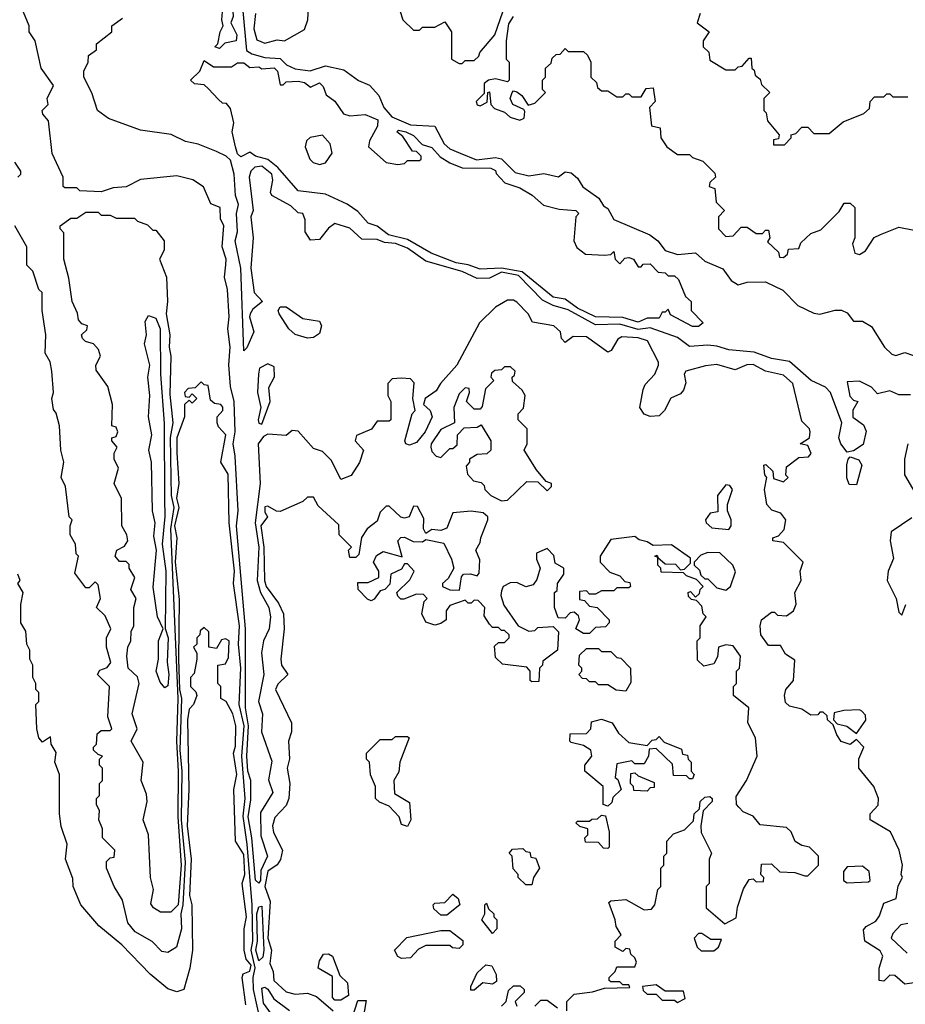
# Model space of a CAD drawing. Extents: x 2668140 to 2765664, y 823621 to 955240.
# Tile 80 of 256: x 2718486 to 2721406, y 839886 to 843135. Entities that reach past the tile are written whole.
import ezdxf

# ---------------------------------------------------------------- set-up
doc = ezdxf.new("R2010")
doc.units = 0

msp = doc.modelspace()

# ---------------------------------------------------------------- linework, layer by layer
at = {"layer": '0CON02XD'}
for points in [[(2719264.2, 843155), (2719258.9, 843105), (2719268.8, 843068.8), (2719295, 843057.5), (2719335, 843068.8), (2719360, 843065), (2719425, 843102.5), (2719436.7, 843135), (2719442.5, 843265)], [(2719145, 843040), (2719130, 843045), (2719140, 843055), (2719147.5, 843095), (2719157.5, 843115), (2719152.5, 843135), (2719158.3, 843201.7), (2719165, 843210), (2719175, 843210), (2719185, 843200), (2719195, 843210), (2719200, 843195), (2719188.3, 843181.7), (2719190, 843145), (2719182.5, 843125), (2719202.5, 843085), (2719200, 843065), (2719163, 843057), (2719145, 843040)], [(2719166.4, 842326.4), (2719167.5, 842345), (2719153.8, 842385), (2719160, 842455), (2719148.3, 842478.3), (2719147.5, 842515), (2719117, 842527), (2719093, 842583), (2719057, 842607), (2719005, 842620), (2718885, 842607.5), (2718837, 842583), (2718795, 842580), (2718755, 842567.5), (2718685, 842570), (2718675, 842580), (2718635, 842580), (2718630, 842585), (2718630, 842615), (2718593.6, 842693.6), (2718581.7, 842801.7), (2718563, 842823), (2718560, 842835), (2718580, 842855), (2718577.5, 842875), (2718598.3, 842918.3), (2718557.5, 842975), (2718537.5, 843065), (2718517.5, 843095), (2718517.5, 843115), (2718493, 843173)], [(2719221.2, 843175), (2719233.7, 843033.7), (2719252, 843022), (2719295, 843010.5), (2719345, 843007.5), (2719365.6, 842985.6), (2719395, 842972.9), (2719443.9, 842966.1), (2719495, 842982.5), (2719555, 842970), (2719603.9, 842933.9), (2719639.3, 842919.3), (2719670, 842885), (2719686.7, 842845), (2719713.3, 842815), (2719775, 842787.8), (2719855, 842783.3), (2719886.2, 842725), (2719905, 842709.2), (2719938.8, 842695), (2719992.2, 842672.2), (2720055, 842680), (2720075, 842676.2), (2720120.3, 842630.3), (2720165, 842620), (2720215, 842627.5), (2720263, 842617), (2720285, 842632.5), (2720305, 842630), (2720325, 842612.5), (2720343.6, 842583.6), (2720395.7, 842545.7), (2720410.7, 842520.7), (2720425, 842512.5), (2720445.8, 842475.8), (2720563.8, 842425), (2720590, 842405), (2720615, 842373.8), (2720655, 842360), (2720715, 842366), (2720745, 842338.8), (2720805, 842313.3), (2720832.5, 842275), (2720855, 842260), (2720885, 842268.8), (2720945, 842270), (2721002.3, 842242.3), (2721051.7, 842191.7), (2721105, 842166.7), (2721125, 842163.8), (2721175, 842176.7), (2721196.1, 842176.1), (2721215, 842167.5), (2721235, 842140), (2721265, 842140), (2721295, 842122.5), (2721337.5, 842055), (2721361.7, 842031.7), (2721375, 842027.5), (2721405, 842036.7), (2721458.3, 842018.3)], [(2719740, 843165), (2719750, 843135), (2719785, 843100), (2719805, 843100), (2719815, 843110), (2719855, 843110), (2719888.3, 843128.3), (2719910, 843095), (2719910, 843005), (2719935, 842990), (2719945, 842990), (2719955, 843000), (2719985, 843000), (2720000, 843015), (2720003.3, 843026.7), (2720052.5, 843085), (2720079.5, 843160.5)], [(2720730, 843155), (2720720, 843125), (2720760, 843095), (2720740, 843065), (2720740, 843045), (2720758.3, 843028.3), (2720761.7, 843001.7), (2720815, 842970), (2720845, 842970), (2720855, 842980), (2720868.3, 842981.7), (2720891.7, 843008.3), (2720898.3, 843008.3), (2720900, 842975), (2720908.3, 842968.3), (2720911.7, 842951.7), (2720928.3, 842938.3), (2720931.7, 842921.7), (2720960, 842895), (2720940, 842875), (2720940, 842835), (2720947.5, 842827.5), (2720951.7, 842801.7), (2720990, 842755), (2720988.3, 842741.7), (2720971.7, 842738.3), (2720971.7, 842721.7), (2721008.3, 842721.7), (2721030, 842745), (2721030, 842755), (2721045, 842760), (2721065, 842780), (2721085, 842780), (2721105, 842760), (2721155, 842760), (2721201.7, 842798.3), (2721270, 842825), (2721288.3, 842841.7), (2721290, 842865), (2721305, 842880), (2721335, 842880), (2721345, 842890), (2721355, 842890), (2721365, 842880), (2721415, 842880)], [(2721215, 841707.5), (2721193.8, 841735), (2721187.5, 841755), (2721196.7, 841805), (2721160, 841905), (2721142.7, 841922.7), (2721096, 841945), (2721025, 842007.5), (2720965, 842017.1), (2720908.3, 842038.3), (2720825, 842045.6), (2720785, 842057.3), (2720755, 842061.1), (2720695, 842056.2), (2720655, 842086.7), (2720565, 842118.2), (2720525, 842112.7), (2720465, 842130.4), (2720385, 842128.5), (2720295, 842177.8), (2720245, 842191.5), (2720210, 842210), (2720130.9, 842290.9), (2720075, 842302.4), (2720035, 842282.5), (2719995, 842280.8), (2719945, 842304.5), (2719825, 842338.8), (2719765, 842380.8), (2719725, 842396.7), (2719689.7, 842399.7), (2719665, 842409.2), (2719615, 842411.2), (2719575, 842447.5), (2719525, 842462.5), (2719505, 842447.5), (2719475, 842410), (2719445, 842407.5), (2719427.5, 842435), (2719427.5, 842475), (2719420, 842495), (2719405, 842497.5), (2719380.7, 842520.7), (2719317.5, 842555), (2719313.3, 842565), (2719321.2, 842605), (2719317.5, 842625), (2719285, 842651.4), (2719261.7, 842648.3), (2719248, 842635), (2719243.1, 842615), (2719256.7, 842505), (2719248.8, 842485), (2719256.2, 842415), (2719248.8, 842315), (2719260, 842235), (2719287.5, 842205), (2719255, 842180), (2719246, 842165), (2719244.1, 842154.1), (2719258, 842105), (2719235, 842052.5), (2719225, 842042.5), (2719215.8, 842315), (2719196.9, 842405), (2719204.6, 842435), (2719200.9, 842495), (2719207.8, 842525), (2719197.9, 842555), (2719193.1, 842625), (2719181.2, 842671.2), (2719167.5, 842685), (2719135, 842700), (2719075, 842723.8), (2719032.7, 842732.7), (2718986.2, 842756.2), (2718885, 842770), (2718779.3, 842809.3), (2718743.3, 842835), (2718723.9, 842893.9), (2718697.5, 842945), (2718697.5, 842965), (2718712.5, 842995), (2718713, 843017), (2718740, 843035), (2718740, 843055), (2718790, 843095), (2718790, 843115), (2718825, 843140)], [(2720113.3, 843145), (2720098.3, 843121.7), (2720090, 843065), (2720090, 843005), (2720100, 842995), (2720100, 842935), (2720095, 842930), (2720055, 842940), (2720032.5, 842935), (2720017.5, 842925), (2720018.3, 842891.7), (2719991.9, 842865), (2719995, 842853.8), (2720005, 842851.2), (2720027.5, 842862.5), (2720030, 842895), (2720035, 842897.5), (2720040, 842855), (2720051.7, 842841.7), (2720085, 842830), (2720103, 842813), (2720135, 842803.3), (2720150, 842810), (2720151.7, 842831.7), (2720148.3, 842838.3), (2720112.5, 842855), (2720103.3, 842875), (2720110, 842895), (2720115, 842900), (2720125, 842897.5), (2720142.5, 842885), (2720162.5, 842852.5), (2720185, 842860), (2720220, 842895), (2720210, 842905), (2720210, 842935), (2720220, 842945), (2720220, 842975), (2720238.3, 842991.7), (2720241.7, 843008.3), (2720255, 843020), (2720268.3, 843021.7), (2720285, 843040), (2720295, 843030), (2720345, 843030), (2720358.3, 843018.3), (2720370, 842995), (2720370, 842945), (2720388.3, 842928.3), (2720391.7, 842911.7), (2720405, 842900), (2720425, 842900), (2720455, 842880), (2720475, 842880), (2720485, 842890), (2720495, 842890), (2720505, 842880), (2720535, 842880), (2720551.7, 842908.3), (2720575, 842910), (2720582, 842865), (2720562.5, 842845), (2720570, 842785), (2720598.3, 842778.3), (2720600, 842745), (2720620, 842715), (2720655, 842690), (2720695, 842690), (2720705, 842680), (2720738.3, 842668.3), (2720778.3, 842628.3), (2720780, 842615), (2720761.7, 842598.3), (2720760, 842585), (2720778.3, 842578.3), (2720783, 842533), (2720810, 842505), (2720790, 842485), (2720790, 842445), (2720815, 842420), (2720838.3, 842421.7), (2720865, 842450), (2720885, 842450), (2720915, 842430), (2720935, 842430), (2720945, 842440), (2720955, 842440), (2720960, 842415), (2720951.7, 842401.7), (2720988.3, 842368.3), (2720991.7, 842351.7), (2721005, 842350), (2721018.3, 842361.7), (2721021.7, 842378.3), (2721055, 842380), (2721061.7, 842398.3), (2721095, 842430), (2721128.3, 842441.7), (2721188.3, 842501.7), (2721205, 842530), (2721225, 842530), (2721240, 842515), (2721240, 842415), (2721232.5, 842395), (2721240, 842365), (2721255, 842360), (2721275, 842372.5), (2721303.6, 842416.4), (2721325, 842426.7), (2721385, 842450), (2721435, 842440)], [(2720725, 842122.5), (2720705, 842122.5), (2720631.7, 842161.7), (2720625, 842180), (2720615, 842170), (2720605, 842170), (2720595, 842150), (2720555, 842150), (2720525, 842137.5), (2720475, 842152), (2720385, 842154.2), (2720325, 842182.9), (2720285, 842213.3), (2720245, 842220), (2720143.1, 842303.1), (2720075, 842315.6), (2720005, 842312), (2719965, 842326.7), (2719925, 842332.5), (2719843.3, 842365), (2719765, 842409.2), (2719702.5, 842425), (2719665, 842453.3), (2719635, 842463.3), (2719601.7, 842501.7), (2719566.2, 842526.2), (2719495, 842558.8), (2719405, 842570), (2719337.7, 842647.7), (2719304.1, 842674.1), (2719264.2, 842684.2), (2719245, 842697.5), (2719215, 842682.5), (2719205, 842692.5), (2719197.5, 842715), (2719187.5, 842765), (2719192.5, 842795), (2719181.7, 842841.7), (2719168.3, 842858.3), (2719155, 842860), (2719141.7, 842871.7), (2719108.3, 842908.3), (2719095, 842920), (2719063, 842923), (2719050, 842935), (2719080, 842965), (2719095, 843000), (2719125, 842980), (2719185, 842980), (2719205, 842992.5), (2719225, 842992.5), (2719245, 842977.5), (2719275, 842980), (2719285, 842972.5), (2719325, 842976.2), (2719336.2, 842965), (2719345, 842920), (2719355, 842920), (2719365, 842930), (2719405, 842932.5), (2719425, 842927.5), (2719445, 842912.5), (2719475, 842926.7), (2719486.7, 842915), (2719497, 842887), (2719525, 842866.7), (2719553.9, 842823.9), (2719575, 842817.5), (2719625, 842822.5), (2719666.7, 842805), (2719666.2, 842783.8), (2719640, 842735), (2719636.7, 842715), (2719695, 842663.8), (2719733, 842657), (2719755, 842660), (2719765, 842670), (2719805, 842670), (2719810, 842675), (2719810, 842685), (2719795, 842700), (2719781.7, 842701.7), (2719749.3, 842749.3), (2719730, 842765), (2719735, 842770), (2719760, 842765), (2719785, 842752.5), (2719813, 842723), (2719845, 842713.3), (2719872.3, 842682.3), (2719905, 842662.5), (2719945, 842646.2), (2720040, 842645), (2720055, 842637.5), (2720057.5, 842627.5), (2720086.4, 842596.4), (2720135, 842580), (2720176.1, 842556.1), (2720213, 842523), (2720265, 842510), (2720320, 842505), (2720330, 842495), (2720320, 842485), (2720313.3, 842405), (2720323.6, 842383.6), (2720351.7, 842361.7), (2720415, 842357.5), (2720435, 842360), (2720445, 842370), (2720450, 842345), (2720465, 842330), (2720481.7, 842348.3), (2720495, 842350), (2720510, 842345), (2720525, 842320), (2720535, 842320), (2720541.7, 842328.3), (2720565, 842330), (2720591.7, 842301.7), (2720615, 842300), (2720625, 842290), (2720645, 842290), (2720658.3, 842278.3), (2720681.7, 842221.7), (2720700, 842205), (2720700, 842175), (2720740, 842135), (2720725, 842122.5)], [(2719475, 842657.5), (2719495, 842662.5), (2719516.7, 842695), (2719510, 842725), (2719485, 842753.8), (2719443.9, 842746.1), (2719432.5, 842735), (2719427.5, 842715), (2719442.5, 842675), (2719453.9, 842663.9), (2719475, 842657.5)], [(2718480, 842615), (2718490, 842625), (2718490, 842635), (2718470, 842665)], [(2718985, 840190.6), (2718950.8, 840190.8), (2718927.5, 840205), (2718918.3, 840218.3), (2718927.5, 840265), (2718917.5, 840305), (2718911.2, 840445), (2718893.3, 840495), (2718906.7, 840555), (2718905, 840580), (2718886.7, 840625), (2718893.3, 840685), (2718854.1, 840754.1), (2718873.3, 840795), (2718857.5, 840845), (2718880, 840945), (2718875, 840966.7), (2718844, 840995), (2718839.2, 841035), (2718843.3, 841065), (2718853.3, 841085), (2718853.9, 841116.1), (2718862.5, 841135), (2718862.5, 841195), (2718870, 841225), (2718852.5, 841255), (2718866.2, 841295), (2718847.5, 841325), (2718847, 841337), (2718837, 841347), (2718815, 841347.5), (2718801.2, 841365), (2718806.7, 841385), (2718832.5, 841397.5), (2718842.5, 841415), (2718840, 841435), (2718823.3, 841465), (2718822.5, 841555), (2718797.5, 841605), (2718812.5, 841655), (2718797.5, 841685), (2718797.5, 841705), (2718807.5, 841725), (2718790, 841745), (2718790, 841755), (2718805, 841760), (2718810, 841775), (2718805, 841790), (2718790, 841795), (2718792.5, 841865), (2718777.5, 841925), (2718738.3, 841978.3), (2718737.5, 841995), (2718752.5, 842025), (2718746.4, 842046.4), (2718730, 842065), (2718703, 842073), (2718693, 842083), (2718690, 842095), (2718708.3, 842111.7), (2718710, 842125), (2718691.7, 842131.7), (2718680, 842145), (2718677, 842167), (2718660, 842205), (2718648.3, 842281.7), (2718632.5, 842345), (2718631.7, 842431.7), (2718620, 842445), (2718620, 842455), (2718655, 842480), (2718675, 842480), (2718705, 842500), (2718745, 842500), (2718755, 842490), (2718785, 842490), (2718805, 842480), (2718865, 842480), (2718875, 842470), (2718908.3, 842458.3), (2718925, 842440), (2718935, 842440), (2718962.5, 842405), (2718962.5, 842375), (2718947.5, 842345), (2718970, 842285), (2718973.8, 842205), (2718969.2, 842165), (2718981.5, 842095), (2718978.9, 842055), (2718984.6, 842025), (2718981.7, 841898.3), (2718991.8, 841805), (2718983.1, 841756.9), (2718984.7, 841624.7), (2718986, 841565), (2718994.7, 841525), (2718983.2, 841455), (2719007.5, 840895), (2719003.5, 840753.5), (2719009.2, 840655), (2719007.4, 840505), (2719019.3, 840345), (2719008.5, 840215), (2718985, 840190.6)], [(2719281.2, 839825), (2719257.8, 839935), (2719256.4, 839975), (2719262.9, 840007.1), (2719249.6, 840065), (2719254.6, 840095), (2719252.5, 840215), (2719236.9, 840415), (2719223.4, 840506.6), (2719230, 840565), (2719219.1, 840705), (2719226.8, 840805), (2719210, 840875), (2719215.6, 840995), (2719207.8, 841075), (2719210.6, 841135), (2719191.4, 841275), (2719194.4, 841315), (2719177.1, 841475), (2719173.8, 841635), (2719150, 841675), (2719166, 841765), (2719141.7, 841791.7), (2719137.5, 841805), (2719137.5, 841825), (2719156.2, 841845), (2719156.4, 841856.4), (2719150, 841865), (2719128.3, 841868.3), (2719115, 841880), (2719108.3, 841928.3), (2719095, 841930), (2719085, 841940), (2719065, 841920), (2719041.7, 841918.3), (2719030, 841905), (2719031.7, 841891.7), (2719045, 841890), (2719055, 841900), (2719070, 841885), (2719055, 841870), (2719045, 841880), (2719030, 841865), (2719030, 841825), (2719004, 841755), (2719004.2, 841705.8), (2719011.2, 841605), (2719003.2, 841556.8), (2719011.1, 841525), (2718996.9, 841465), (2719004.4, 841425), (2718999.1, 841345), (2719012, 841222), (2719010, 841025), (2719013.6, 840925), (2719020, 840895), (2719014.1, 840725), (2719020.9, 840655), (2719018.9, 840495), (2719032.2, 840355), (2719024.6, 840215), (2719017.5, 840185), (2719020, 840135), (2719003.3, 840075), (2718975, 840056.7), (2718955, 840060), (2718923, 840093), (2718867.5, 840125), (2718842.5, 840155), (2718825, 840230), (2718797.5, 840275), (2718772.5, 840335), (2718773, 840357), (2718785, 840370), (2718798.3, 840371.7), (2718800, 840395), (2718760, 840435), (2718760, 840465), (2718747.5, 840495), (2718750, 840525), (2718740, 840545), (2718740, 840565), (2718750, 840575), (2718750, 840615), (2718760, 840625), (2718760, 840665), (2718750, 840675), (2718750, 840695), (2718760, 840705), (2718745, 840710), (2718730, 840725), (2718730, 840735), (2718740, 840745), (2718741.7, 840778.3), (2718755, 840790), (2718785, 840790), (2718790, 840795), (2718777.5, 840835), (2718782.5, 840935), (2718742.5, 840975), (2718750.7, 840989.3), (2718775, 840997.5), (2718786.4, 841013.6), (2718772.5, 841065), (2718772.5, 841095), (2718786.7, 841125), (2718768.3, 841168.3), (2718740, 841195), (2718752.5, 841225), (2718745, 841270), (2718735, 841280), (2718715, 841260), (2718705, 841260), (2718668.3, 841308.3), (2718680, 841365), (2718673, 841373), (2718670, 841405), (2718652.5, 841435), (2718652.5, 841465), (2718660, 841485), (2718650, 841495), (2718637.5, 841595), (2718623.3, 841625), (2718632.5, 841675), (2718622.5, 841715), (2718617.5, 841795), (2718607, 841837), (2718598.3, 841848.3), (2718592.5, 841885), (2718597.5, 841905), (2718592.5, 841975), (2718586.4, 842006.4), (2718570, 842035), (2718572.5, 842095), (2718560, 842175), (2718560, 842235), (2718550, 842245), (2718530, 842305), (2718510, 842325), (2718510, 842385), (2718470, 842455)], [(2721435, 839957.5), (2721405, 839952.5), (2721371.7, 839981.7), (2721355, 839982.5), (2721335, 839962.5), (2721320, 839965), (2721320, 840005), (2721332.5, 840045), (2721323, 840063), (2721272.5, 840095), (2721268.3, 840131.7), (2721277, 840143), (2721309.3, 840160.7), (2721321.7, 840178.3), (2721335, 840220), (2721376.7, 840235), (2721383, 840277), (2721397.5, 840305), (2721392.5, 840315), (2721396.7, 840345), (2721386.2, 840395), (2721357.5, 840455), (2721290, 840495), (2721290, 840515), (2721317, 840543), (2721317.5, 840565), (2721302.5, 840605), (2721253.3, 840665), (2721253.6, 840696.4), (2721270, 840735), (2721245, 840760), (2721225, 840743.3), (2721195, 840753.3), (2721180, 840775), (2721168.3, 840808.3), (2721150, 840825), (2721148.3, 840838.3), (2721135, 840850), (2721125, 840850), (2721118.3, 840841.7), (2721095, 840840), (2721065, 840860), (2721025, 840870), (2721011.7, 840881.7), (2721007.5, 840905), (2721012.5, 840925), (2721037.5, 840955), (2721041.7, 841021.7), (2721011.7, 841041.7), (2720995, 841070), (2720955, 841070), (2720930, 841105), (2720927.5, 841135), (2720932.5, 841155), (2720965, 841180), (2720975, 841180), (2720985, 841170), (2721015, 841167.5), (2721037.5, 841185), (2721046.4, 841206.4), (2721042.5, 841245), (2721063.3, 841285), (2721060, 841315), (2721070, 841345), (2721005, 841410), (2720970, 841415), (2720970, 841425), (2720988.3, 841431.7), (2721007, 841453), (2721012.5, 841485), (2720996.4, 841506.4), (2720966.4, 841516.4), (2720950, 841535), (2720942.5, 841585), (2720950, 841625), (2720943, 841633), (2720940, 841665), (2720947, 841667), (2720970, 841645), (2720971.7, 841621.7), (2721005, 841610), (2721020, 841625), (2721012.5, 841632.5), (2721015, 841660), (2721055, 841690), (2721087, 841693), (2721096.4, 841703.6), (2721085, 841730), (2721060, 841735), (2721090, 841755), (2721092.5, 841775), (2721090, 841785), (2721065, 841810), (2721036, 841935), (2721005, 841962.5), (2720945, 841975.6), (2720905, 841997.1), (2720884.3, 841995.7), (2720845, 841980), (2720785, 841997.5), (2720747, 841993), (2720682.5, 841975), (2720677.5, 841965), (2720683, 841937), (2720675, 841912.5), (2720665, 841900), (2720633.6, 841886.4), (2720612.5, 841845), (2720595, 841827.5), (2720565, 841826.2), (2720545, 841833.3), (2720531.2, 841855), (2720542, 841915), (2720548.8, 841931.2), (2720580, 841965), (2720592.5, 841995), (2720592.5, 842005), (2720556.7, 842075), (2720525.4, 842085.4), (2720471.9, 842088.1), (2720458.8, 842081.2), (2720436.1, 842043.9), (2720425, 842037.5), (2720355, 842088.8), (2720310.7, 842089.3), (2720285, 842070), (2720273, 842083), (2720270, 842105), (2720247.5, 842125), (2720177.5, 842137.5), (2720163.3, 842165), (2720125, 842202.5), (2720115, 842210), (2720095, 842210), (2720055, 842186.7), (2720002, 842135), (2719928, 841995), (2719873.8, 841935), (2719859.5, 841910.5), (2719823.3, 841885), (2719817.5, 841865), (2719840, 841845), (2719846, 841825), (2719823.8, 841775), (2719795, 841740), (2719771.2, 841731.2), (2719760, 841735), (2719756.7, 841745), (2719780, 841835), (2719790, 841845), (2719782.5, 841885), (2719787, 841937), (2719775, 841950), (2719745, 841952.5), (2719715, 841950), (2719700, 841935), (2719700, 841895), (2719710, 841875), (2719710, 841815), (2719705, 841810), (2719665, 841810), (2719646.1, 841783.9), (2719597, 841763), (2719592.5, 841745), (2719620, 841715), (2719606.4, 841673.6), (2719579.3, 841630.7), (2719545, 841617.5), (2719515, 841680), (2719485, 841710), (2719455, 841720), (2719405, 841777.5), (2719385, 841780), (2719365, 841762.5), (2719305, 841767.5), (2719290.3, 841759.7), (2719272.7, 841735), (2719278.9, 841605), (2719262.7, 841475), (2719274.6, 841395), (2719269.4, 841285), (2719280.6, 841245), (2719308, 841195), (2719313.8, 841165), (2719308.8, 841125), (2719290, 841085), (2719283.9, 841046.1), (2719291.2, 840975), (2719273.3, 840885), (2719286.7, 840845), (2719283.8, 840785), (2719318.3, 840688.3), (2719306.4, 840626.4), (2719321.2, 840585), (2719280.5, 840519.5), (2719281.7, 840441.7), (2719304, 840375), (2719281.9, 840328.1), (2719280, 840295), (2719275, 840286.2), (2719264.4, 840295.6), (2719251.9, 840435), (2719239.6, 840505), (2719248.7, 840561.3), (2719248.1, 840625), (2719238.5, 840655), (2719235.5, 840705), (2719241.1, 840805), (2719230.6, 840865), (2719230.9, 841125), (2719201.5, 841465), (2719206.4, 841515), (2719197.3, 841695), (2719190, 841735), (2719196.4, 841775), (2719193.3, 841875), (2719181.9, 841925), (2719176.1, 841996.1), (2719180, 842055), (2719172.5, 842115), (2719177.5, 842155), (2719171.2, 842245), (2719161.2, 842285), (2719166.4, 842326.4)], [(2719435, 842083.8), (2719395, 842096.2), (2719374, 842115), (2719342, 842165), (2719338.8, 842175), (2719345, 842187.5), (2719365, 842187.5), (2719419.5, 842149.5), (2719475, 842140), (2719482, 842125), (2719475, 842100), (2719455, 842086.2), (2719435, 842083.8)], [(2718965, 840930), (2718949.3, 840949.3), (2718936, 840985), (2718943.8, 841025), (2718944, 841085), (2718960, 841125), (2718941.2, 841165), (2718927, 841263), (2718938, 841385), (2718928.8, 841431.2), (2718933.3, 841475), (2718924.4, 841515), (2718920.8, 841675), (2718912.2, 841715), (2718922.5, 841765), (2718911.1, 841825), (2718915.8, 841895), (2718909.2, 841955), (2718916, 841995), (2718897.5, 842065), (2718904, 842095), (2718900.5, 842139.5), (2718910.8, 842159.2), (2718935, 842150), (2718949.6, 842115), (2718950.5, 841965), (2718962.4, 841802.4), (2718963.6, 841553.6), (2718965.3, 841495.3), (2718956.7, 841405), (2718968.2, 841315), (2718966.1, 841126.1), (2718975.5, 841095.5), (2718972.5, 841015), (2718978.2, 840975), (2718975, 840937.5), (2718965, 840930)], [(2719285, 841800), (2719312.5, 841875), (2719308.3, 841921.7), (2719327, 841957), (2719325, 841990), (2719305, 842000), (2719277.5, 841985), (2719274, 841965), (2719270.8, 841905), (2719281.2, 841855), (2719272.5, 841815), (2719275, 841803.3), (2719285, 841800)], [(2720075, 841547.5), (2720095, 841550), (2720158.3, 841611.7), (2720195, 841610), (2720225, 841580), (2720240, 841595), (2720240, 841605), (2720221.7, 841611.7), (2720190, 841650), (2720150, 841715), (2720160, 841735), (2720160, 841785), (2720130, 841815), (2720130, 841835), (2720147, 841853), (2720152.5, 841895), (2720143, 841913), (2720111.7, 841941.7), (2720110, 841955), (2720118.3, 841961.7), (2720120, 841975), (2720105, 841990), (2720085, 841990), (2720075, 841980), (2720053, 841977), (2720041.7, 841968.3), (2720040, 841955), (2720050, 841945), (2720022.5, 841917.5), (2720011.7, 841858.3), (2720005, 841850), (2719985, 841850), (2719960, 841875), (2719970, 841905), (2719968.3, 841918.3), (2719955, 841920), (2719935, 841900), (2719917.5, 841855), (2719920, 841805), (2719875, 841782.5), (2719843.3, 841735), (2719842.5, 841725), (2719845, 841710), (2719860, 841695), (2719875, 841690), (2719905, 841720), (2719915, 841720), (2719928.3, 841731.7), (2719930, 841765), (2719951.7, 841788.3), (2719995, 841790), (2720008.3, 841798.3), (2720040, 841745), (2720040, 841715), (2720027, 841703), (2719995, 841700), (2719970, 841685), (2719970, 841675), (2719958.3, 841661.7), (2719962.5, 841635), (2719983, 841613), (2720008.3, 841608.3), (2720018.3, 841598.3), (2720020, 841585), (2720040, 841565), (2720075, 841547.5)], [(2721423, 841897), (2721385, 841896.7), (2721355, 841910), (2721315, 841900), (2721295, 841922.5), (2721255, 841942.5), (2721215, 841940), (2721223, 841893), (2721235, 841880), (2721250, 841875), (2721233.6, 841846.4), (2721233.6, 841823.6), (2721268.3, 841798.3), (2721277.5, 841777.5), (2721267, 841733), (2721235, 841712.5), (2721215, 841707.5)], [(2721414.1, 841735.9), (2721403.8, 841685), (2721403.6, 841633.6), (2721437.5, 841575)], [(2721245, 841600), (2721221.7, 841601.7), (2721213.8, 841623.8), (2721213.9, 841666.1), (2721217.5, 841685), (2721225, 841692.5), (2721253, 841683), (2721262.5, 841665), (2721245, 841600)], [(2720825, 841452.5), (2720832.5, 841465), (2720832.5, 841485), (2720820, 841515), (2720820, 841535), (2720836.7, 841585), (2720828.3, 841598.3), (2720815, 841600), (2720787.5, 841565), (2720788.3, 841511.7), (2720763, 841507), (2720747.5, 841485), (2720750, 841475), (2720768.3, 841458.3), (2720825, 841452.5)], [(2720290, 839865), (2720290, 839895), (2720315, 839920), (2720375, 839927.5), (2720415, 839940), (2720498.3, 839941.7), (2720495, 839950), (2720475, 839950), (2720465, 839960), (2720435, 839960), (2720430, 839965), (2720430, 839975), (2720450, 839995), (2720455, 840010), (2720515, 840010), (2720520, 840025), (2720515, 840040), (2720501.7, 840051.7), (2720498.3, 840068.3), (2720485, 840070), (2720475, 840060), (2720450, 840075), (2720450, 840095), (2720470, 840115), (2720452.5, 840142.5), (2720450, 840165), (2720428.3, 840221.7), (2720435, 840227.5), (2720485, 840232.5), (2720545, 840197.5), (2720569.3, 840200.7), (2720580, 840215), (2720590, 840265), (2720600, 840275), (2720600, 840335), (2720610, 840345), (2720610, 840375), (2720620, 840385), (2720620, 840425), (2720641.7, 840448.3), (2720678.3, 840461.7), (2720708.3, 840491.7), (2720710, 840515), (2720728.3, 840531.7), (2720730, 840555), (2720745, 840570), (2720761.7, 840571.7), (2720770, 840565), (2720770, 840555), (2720740, 840525), (2720732.5, 840475), (2720733, 840453), (2720767.5, 840385), (2720760, 840365), (2720760, 840285), (2720750, 840275), (2720750, 840205), (2720811.7, 840151.7), (2720848.3, 840171.7), (2720853, 840207), (2720873, 840267), (2720891.7, 840298.3), (2720905, 840300), (2720915, 840290), (2720938.3, 840291.7), (2720940, 840305), (2720930, 840315), (2720931.7, 840348.3), (2720965, 840350), (2720993, 840323), (2721041.7, 840321.7), (2721075, 840310), (2721085, 840310), (2721120, 840345), (2721120, 840375), (2721090, 840405), (2721065, 840410), (2721043.6, 840423.6), (2721030, 840455), (2721015, 840470), (2720928.3, 840478.3), (2720905, 840507.5), (2720871.7, 840521.7), (2720857, 840537), (2720850, 840545), (2720848.3, 840571.7), (2720882.5, 840625), (2720917.5, 840705), (2720912.5, 840765), (2720887.5, 840815), (2720890, 840865), (2720840, 840905), (2720840, 840935), (2720850, 840945), (2720850, 840985), (2720860, 840995), (2720862.5, 841035), (2720839.3, 841069.3), (2720815, 841072.5), (2720790, 841065), (2720787, 841033), (2720775, 841010), (2720742.5, 841002.5), (2720721.7, 841021.7), (2720720, 841085), (2720730, 841095), (2720730, 841135), (2720750, 841165), (2720740, 841175), (2720735, 841200), (2720718.3, 841218.3), (2720701.7, 841221.7), (2720691.7, 841231.7), (2720690, 841245), (2720698.3, 841248.3), (2720715, 841230), (2720728.3, 841241.7), (2720730, 841255), (2720740, 841265), (2720718.3, 841288.3), (2720685, 841300), (2720675, 841310), (2720601.7, 841311.7), (2720600, 841325), (2720590, 841335), (2720590, 841360), (2720580, 841365), (2720588.3, 841368.3), (2720590, 841360), (2720615, 841340), (2720648.3, 841338.3), (2720665, 841320), (2720678.3, 841321.7), (2720698.3, 841341.7), (2720698.3, 841358.3), (2720635, 841402.5), (2720575, 841400), (2720555, 841412.5), (2720528.3, 841418.3), (2720515, 841430), (2720435, 841420), (2720400, 841365), (2720400, 841345), (2720431.7, 841311.7), (2720465, 841300), (2720481.7, 841281.7), (2720498.3, 841278.3), (2720500, 841265), (2720495, 841260), (2720455, 841260), (2720445, 841250), (2720405, 841250), (2720385, 841240), (2720365, 841240), (2720355, 841250), (2720331.7, 841248.3), (2720331.7, 841221.7), (2720348.3, 841218.3), (2720365, 841200), (2720390, 841195), (2720430, 841155), (2720430, 841145), (2720418.3, 841131.7), (2720385, 841130), (2720365, 841110), (2720345, 841110), (2720320, 841125), (2720332.5, 841155), (2720328.3, 841168.3), (2720315, 841180), (2720301.7, 841178.3), (2720285, 841160), (2720261.7, 841161.7), (2720250, 841195), (2720250, 841245), (2720258.3, 841251.7), (2720260, 841275), (2720280, 841305), (2720280, 841325), (2720251.7, 841341.7), (2720247, 841367), (2720225, 841390), (2720190, 841375), (2720190, 841355), (2720202.5, 841325), (2720191.7, 841288.3), (2720179.3, 841270.7), (2720155, 841263.3), (2720125, 841277.5), (2720103.6, 841276.4), (2720080, 841265), (2720075, 841250), (2720072.5, 841235), (2720083, 841203), (2720130, 841135), (2720165, 841117.5), (2720185, 841120), (2720195, 841130), (2720245, 841132.5), (2720262.5, 841115), (2720260, 841055), (2720211.7, 841018.3), (2720210, 841005), (2720200, 840995), (2720198.3, 840951.7), (2720175, 840950), (2720170, 840955), (2720170, 840985), (2720158.3, 840998.3), (2720078.3, 841008.3), (2720055, 841030), (2720051.7, 841068.3), (2720065, 841080), (2720085, 841080), (2720100, 841095), (2720100, 841105), (2720085, 841120), (2720075, 841120), (2720065, 841130), (2720045, 841130), (2720035, 841140), (2720018.3, 841168.3), (2720020, 841195), (2719998.3, 841218.3), (2719985, 841220), (2719975, 841210), (2719965, 841210), (2719955, 841220), (2719905, 841202.5), (2719892.5, 841185), (2719892.5, 841155), (2719875, 841142.5), (2719855, 841137.5), (2719825, 841147.5), (2719812.5, 841175), (2719820, 841215), (2719830, 841225), (2719818.3, 841238.3), (2719795, 841240), (2719753, 841223), (2719743, 841223), (2719733, 841233), (2719730, 841245), (2719773, 841287), (2719787.5, 841315), (2719765, 841340), (2719755, 841340), (2719745, 841322.5), (2719710, 841305), (2719707, 841273), (2719690, 841255), (2719675, 841250), (2719655, 841222.5), (2719645, 841217.5), (2719633, 841223), (2719602.5, 841255), (2719601.7, 841278.3), (2719635, 841277.5), (2719670, 841295), (2719670, 841315), (2719653.3, 841345), (2719663.3, 841366.7), (2719685, 841380), (2719747.5, 841362.5), (2719733.3, 841415), (2719743, 841427), (2719755, 841427.5), (2719783.3, 841413.3), (2719815, 841412.5), (2719825, 841420), (2719885, 841407.5), (2719910, 841355), (2719917.5, 841325), (2719899.3, 841290.7), (2719880, 841275), (2719880, 841265), (2719905, 841253.3), (2719937, 841253), (2719943, 841297), (2719950, 841305), (2719973, 841307), (2719995, 841300), (2720001.7, 841308.3), (2720003, 841353), (2719990, 841385), (2720005, 841410), (2720006.7, 841425), (2720030, 841485), (2720030, 841495), (2720015, 841507.5), (2719975, 841513.3), (2719915, 841507.5), (2719895, 841457.5), (2719875, 841450), (2719845, 841452.5), (2719825, 841440), (2719817.5, 841455), (2719819.3, 841489.3), (2719798.3, 841528.3), (2719785, 841530), (2719770, 841495), (2719755, 841490), (2719743.3, 841493.3), (2719705, 841530), (2719695, 841530), (2719675, 841510), (2719665, 841480), (2719632.5, 841455), (2719613.9, 841426.1), (2719605, 841370), (2719595, 841360), (2719575, 841360), (2719570, 841385), (2719580, 841395), (2719540, 841435), (2719538.3, 841468.3), (2719470.7, 841530.7), (2719455, 841560), (2719435, 841560), (2719420, 841545), (2719345, 841512.5), (2719333, 841513), (2719305, 841530), (2719295, 841527.5), (2719295, 841510), (2719303.3, 841495), (2719281.9, 841465), (2719291.1, 841395), (2719293.1, 841285), (2719299.2, 841265), (2719339.7, 841209.7), (2719356, 841175), (2719358.8, 841125), (2719347.5, 841025), (2719350, 841005), (2719370, 840975), (2719337, 840943), (2719330, 840925), (2719382.5, 840815), (2719382.5, 840785), (2719372.5, 840755), (2719376.4, 840696.4), (2719368.8, 840665), (2719376.7, 840615), (2719373.3, 840565), (2719365, 840542.5), (2719327.7, 840502.3), (2719320, 840475), (2719322.7, 840452.7), (2719353.3, 840395), (2719346.1, 840363.9)], [(2721428.3, 841491.7), (2721360, 841445), (2721356.7, 841415), (2721367, 841357), (2721350, 841315), (2721346.7, 841285), (2721376.7, 841225), (2721385, 841180), (2721395, 841170), (2721407.5, 841205)], [(2720815, 841252.5), (2720830, 841265), (2720846.4, 841313.6), (2720837.5, 841335), (2720795, 841376.2), (2720755, 841377.5), (2720731.7, 841368.3), (2720710, 841345), (2720710, 841335), (2720728.3, 841318.3), (2720731.7, 841301.7), (2720745, 841290), (2720755, 841290), (2720785, 841260), (2720815, 841252.5)], [(2719232.5, 839885), (2719220, 839975), (2719223.6, 839986.4), (2719245, 839995.8), (2719249.6, 840015), (2719233.3, 840035), (2719226, 840065), (2719226.2, 840135), (2719234, 840175), (2719220, 840285), (2719228.9, 840315), (2719225, 840380), (2719197.5, 840425), (2719192.5, 840595), (2719202, 840645), (2719191.2, 840715), (2719198.3, 840738.3), (2719198.8, 840805), (2719188.8, 840845), (2719167.5, 840885), (2719150, 840895), (2719150, 840935), (2719140, 840945), (2719140, 841005), (2719165, 841010), (2719175, 841030), (2719176.7, 841085), (2719165, 841092.5), (2719151.7, 841088.3), (2719135, 841060), (2719110, 841065), (2719110, 841115), (2719095, 841130), (2719081.7, 841118.3), (2719080, 841105), (2719070, 841095), (2719070, 841075), (2719060, 841065), (2719070, 841045), (2719070, 841025), (2719061.7, 840978.3), (2719050, 840965), (2719050, 840935), (2719067, 840917), (2719070, 840905), (2719060, 840875), (2719045, 840860), (2719040, 840825), (2719043.8, 840595), (2719038.8, 840475), (2719051.4, 840365), (2719046.2, 840245), (2719053.8, 840215), (2719056.7, 840065), (2719047.5, 840005), (2719027.5, 839935), (2719005, 839927.5), (2718975, 839937.5), (2718916.1, 839986.1), (2718823, 840083), (2718747.5, 840145), (2718687.5, 840215), (2718662.5, 840275), (2718661.7, 840301.7), (2718637.5, 840365), (2718642.5, 840415), (2718623, 840473), (2718617.5, 840515), (2718617.5, 840645), (2718602.5, 840685), (2718607, 840717), (2718590, 840745), (2718588.3, 840768.3), (2718561.7, 840751.7), (2718550, 840765), (2718542.5, 840795), (2718540, 840875), (2718550, 840885), (2718550, 840915), (2718540, 840925), (2718540, 840945), (2718530, 840965), (2718530, 841005), (2718520, 841025), (2718520, 841055), (2718510, 841075), (2718507, 841117), (2718490, 841145), (2718490, 841205), (2718497.5, 841245), (2718480, 841275), (2718487.5, 841285), (2718480, 841305)], [(2720485, 840920), (2720453, 840923), (2720425, 840940), (2720395, 840940), (2720385, 840950), (2720365, 840950), (2720355, 840960), (2720341.7, 840961.7), (2720330, 840975), (2720340, 840985), (2720340, 840995), (2720330, 841005), (2720331.7, 841038.3), (2720355, 841060), (2720395, 841060), (2720405, 841050), (2720435, 841050), (2720455, 841030), (2720468.3, 841028.3), (2720500, 840995), (2720501.7, 840948.3), (2720485, 840920)], [(2721245, 840780), (2721276.4, 840823.6), (2721275, 840840), (2721263, 840853), (2721255, 840857.5), (2721203.8, 840856.2), (2721171.7, 840848.3), (2721170, 840825), (2721181.7, 840811.7), (2721213.6, 840803.6), (2721245, 840780)], [(2720425, 840540), (2720410, 840545), (2720410, 840605), (2720350, 840655), (2720350, 840675), (2720372.5, 840705), (2720370, 840725), (2720345, 840740), (2720305, 840750), (2720300, 840755), (2720301.7, 840778.3), (2720355, 840780), (2720370, 840795), (2720371.7, 840818.3), (2720405, 840827.5), (2720440, 840815), (2720460.7, 840780.7), (2720495, 840750), (2720555, 840740), (2720571.7, 840758.3), (2720585, 840760), (2720595, 840770), (2720611.7, 840751.7), (2720668.3, 840728.3), (2720671.7, 840711.7), (2720688.3, 840708.3), (2720690, 840695), (2720700, 840685), (2720700, 840655), (2720710, 840645), (2720705, 840630), (2720695, 840630), (2720685, 840640), (2720641.7, 840641.7), (2720638.3, 840678.3), (2720585, 840730), (2720561.7, 840728.3), (2720560, 840705), (2720545, 840680), (2720515, 840680), (2720505, 840690), (2720455, 840680), (2720450, 840635), (2720458.3, 840628.3), (2720470, 840595), (2720441.7, 840568.3), (2720438.3, 840551.7), (2720425, 840540)], [(2719765, 840472.5), (2719745, 840480), (2719737.5, 840505), (2719705, 840540), (2719673, 840553), (2719660, 840565), (2719660, 840605), (2719643, 840643), (2719640, 840685), (2719630, 840695), (2719630, 840715), (2719675, 840760), (2719715, 840760), (2719725, 840770), (2719765, 840770), (2719770, 840765), (2719740, 840685), (2719737, 840653), (2719720, 840625), (2719721.7, 840581.7), (2719771.7, 840551.7), (2719776.2, 840495), (2719765, 840472.5)], [(2720555, 840590), (2720511.7, 840591.7), (2720510, 840605), (2720500, 840615), (2720501.7, 840648.3), (2720515, 840650), (2720525, 840640), (2720578.3, 840618.3), (2720578.3, 840601.7), (2720565, 840600), (2720555, 840590)], [(2720425, 840400), (2720411.7, 840401.7), (2720395, 840420), (2720351.7, 840421.7), (2720350, 840435), (2720360, 840445), (2720360, 840465), (2720333, 840473), (2720320, 840485), (2720325, 840490), (2720365, 840490), (2720373, 840497), (2720391.7, 840498.3), (2720405, 840510), (2720418.3, 840508.3), (2720430, 840455), (2720430, 840405), (2720425, 840400)], [(2720175, 840280), (2720155, 840280), (2720130, 840305), (2720130, 840315), (2720113, 840333), (2720110, 840375), (2720100, 840385), (2720111.7, 840398.3), (2720145, 840400), (2720155, 840390), (2720168.3, 840388.3), (2720171.7, 840371.7), (2720188.3, 840368.3), (2720200, 840335), (2720180, 840305), (2720175, 840280)], [(2719346.1, 840363.9), (2719335, 840346.2), (2719304.6, 840325.4), (2719294.5, 840275), (2719312.2, 840225), (2719304.5, 840105), (2719316.2, 840065), (2719311.2, 840021.2), (2719322, 839995), (2719323.8, 839965), (2719365, 839927.5), (2719395, 839920), (2719435, 839922.5), (2719465, 839912.5), (2719520, 839865)], [(2721215, 840287.5), (2721285, 840290), (2721290, 840295), (2721287.5, 840325), (2721265, 840342.5), (2721215, 840340), (2721202.5, 840325), (2721202.5, 840295), (2721215, 840287.5)], [(2719895, 840180), (2719875, 840180), (2719851.7, 840201.7), (2719850, 840215), (2719855, 840220), (2719888.3, 840221.7), (2719915, 840250), (2719932.5, 840235), (2719937.5, 840215), (2719895, 840180)], [(2719275, 840030), (2719264.6, 840065), (2719270, 840095), (2719268.6, 840185), (2719275, 840207.5), (2719285, 840210), (2719291.9, 840065), (2719288, 840042), (2719275, 840030)], [(2720045, 840120), (2720010, 840165), (2720020, 840185), (2720020, 840215), (2720025, 840220), (2720031.7, 840201.7), (2720050, 840185), (2720050, 840175), (2720060, 840165), (2720060, 840135), (2720045, 840120)], [(2719745, 840037.5), (2719733.6, 840043.6), (2719722.5, 840065), (2719763, 840107), (2719875, 840130), (2719905, 840130), (2719947, 840097), (2719947, 840083), (2719935, 840070), (2719913, 840073), (2719905, 840080), (2719825, 840080), (2719801.7, 840068.3), (2719775, 840040), (2719745, 840037.5)], [(2721415, 840152.5), (2721391.7, 840148.3), (2721365, 840120), (2721360, 840105), (2721412.5, 840055)], [(2720775, 840062.5), (2720790, 840075), (2720800, 840100), (2720765, 840100), (2720735, 840120), (2720725, 840120), (2720710, 840105), (2720720, 840075), (2720733, 840063), (2720775, 840062.5)], [(2719545, 839900), (2719525, 839900), (2719518.3, 839908.3), (2719518.3, 839978.3), (2719470, 840005), (2719475, 840030), (2719488.3, 840051.7), (2719505, 840052.5), (2719517.5, 840045), (2719541.7, 839981.7), (2719567, 839957), (2719570, 839915), (2719545, 839900)], [(2719985, 839932.5), (2719973.3, 839933.3), (2719973.3, 839945), (2719995, 839990), (2720023, 840017), (2720043, 840013), (2720057.5, 839985), (2720058.3, 839961.7), (2720045, 839952.5), (2720013, 839957), (2719985, 839932.5)], [(2719325, 839841.2), (2719290.3, 839890.3), (2719285, 839940), (2719295, 839943.3), (2719305, 839936.2), (2719324.3, 839904.3), (2719375.7, 839865.7)], [(2720075, 839880), (2720090, 839895), (2720098.3, 839931.7), (2720115, 839947.5), (2720137, 839947), (2720150, 839935), (2720150, 839925), (2720120, 839895), (2720125, 839880)], [(2720655, 839892.5), (2720680, 839905), (2720675, 839930), (2720615, 839930), (2720585, 839950), (2720540, 839945), (2720541.7, 839931.7), (2720555, 839920), (2720585, 839920), (2720605, 839900), (2720645, 839900), (2720655, 839892.5)], [(2720185, 839880), (2720205, 839900), (2720225, 839900), (2720260, 839875)], [(2719577, 839823), (2719601.7, 839898.3), (2719628.3, 839898.3), (2719617.5, 839835)]]:
    msp.add_lwpolyline(points, dxfattribs=at)

doc.saveas('drawing.dxf')
